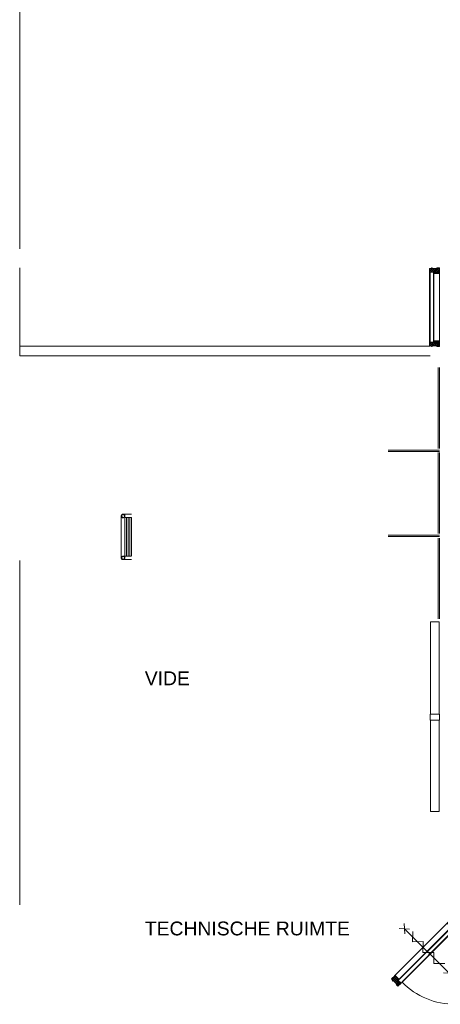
# Model space of a CAD drawing. Header units: millimetres. Extents: x -117530 to 51532, y -61772 to 24900.
# Tile 25 of 175: x -78150 to -73225, y -12668 to -1141. Entities that reach past the tile are written whole.
import ezdxf

# ---------------------------------------------------------------- set-up
doc = ezdxf.new("R2010")
doc.units = ezdxf.units.MM
doc.header["$LTSCALE"] = 254
for name, color, linetype, lineweight in [('0.01 None', 7, 'Continuous', 0), ('HATCH_REACTORS', 7, 'Continuous', 0), ('LAYER21', 7, 'Continuous', 0), ('LAYER28', 7, 'Continuous', 0), ('LAYER30', 7, 'Continuous', 0), ('LAYER31', 7, 'Continuous', 0), ('LAYER32', 7, 'Continuous', 0), ('LAYER49', 7, 'Continuous', 0), ('tekst', 7, 'Continuous', 0)]:
    doc.layers.add(name, color=color, linetype=linetype, lineweight=lineweight)
doc.styles.add('Arial', font='Arial')
pattern_1 = [(135, (11.314, 11.314), (11.3137084, 11.3137086), [])]
pattern_2 = [(45.000001, (11.314, -11.314), (11.3137087, -11.3137083), [])]

# ---------------------------------------------------------------- blocks, each defined once
blk = doc.blocks.new('H31A2-HO')
at = {"layer": 'HATCH_REACTORS', "linetype": 'Continuous', "lineweight": 0}
h = blk.add_hatch(dxfattribs=at)
h.set_pattern_fill('ARKEY_normaala_26', style=0, pattern_type=2)
h.set_pattern_definition(pattern_2)
h.paths.add_polyline_path([(0, 0), (0, 30), (9, 30), (9, 83), (0, 83), (0, 94), (9, 94), (9, 114), (50, 114), (50, 63), (67, 63), (67, 0)])
at = {"layer": 'LAYER31', "linetype": 'Continuous', "lineweight": 0}
h = blk.add_hatch(dxfattribs=at)
h.set_pattern_fill('ARKEY_normaala_23', style=0, pattern_type=2)
h.set_pattern_definition(pattern_1)
h.paths.add_polyline_path([(0, 0), (0, 30), (9, 30), (9, 83), (0, 83), (0, 94), (9, 94), (9, 114), (50, 114), (50, 63), (67, 63), (67, 0)])
at = {"layer": 'HATCH_REACTORS', "color": 1, "lineweight": 0, "flags": 128}
blk.add_lwpolyline([(0, 0), (0, 30), (9, 30), (9, 83), (0, 83), (0, 94), (9, 94), (9, 114), (50, 114), (50, 63), (67, 63), (67, 0)], close=True, dxfattribs=at)
at = {"layer": 'LAYER31', "color": 7, "linetype": 'Continuous', "lineweight": 0, "flags": 128}
blk.add_lwpolyline([(0, 0), (0, 30), (9, 30), (9, 83), (0, 83), (0, 94), (9, 94), (9, 114), (50, 114), (50, 63), (67, 63), (67, 0)], close=True, dxfattribs=at)
blk = doc.blocks.new('LYA---HO')
at = {"layer": 'LAYER31', "color": 1}
blk.add_blockref('H31A2-HO', (0, 0), dxfattribs=at)
blk = doc.blocks.new('RYA---HO')
at = {"layer": 'LAYER31', "color": 17, "xscale": -1, "rotation": 5.600800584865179e-05}
blk.add_blockref('H31A2-HO', (0, 0), dxfattribs=at)
blk = doc.blocks.new('RR042')
at = {"layer": 'HATCH_REACTORS', "linetype": 'Continuous', "lineweight": 0}
h = blk.add_hatch(dxfattribs=at)
h.set_pattern_fill('ARKEY_normaala_30', style=0, pattern_type=2)
h.set_pattern_definition([(135, (0.05657, 0.05657), (0.05656854, 0.05656854), [])])
edge = h.paths.add_edge_path()
edge.add_arc((0, 0), 21.2, 90, 180)
edge.add_arc((0, 0), 21.2, 180, 270)
edge.add_arc((0, 0), 21.2, 270, 360)
edge.add_arc((0, 0), 21.2, 360, 450)
edge.add_line((0, 21), (0, 17))
edge.add_arc((0, 0), 17.2, 90, 180)
edge.add_arc((0, 0), 17.2, 180, 270)
edge.add_arc((0, 0), 17.2, 270, 360)
edge.add_arc((0, 0), 17.2, 0, 90)
edge.add_line((0, 17), (0, 21))
at = {"layer": 'HATCH_REACTORS', "color": 1, "lineweight": 0}
blk.add_lwpolyline([(0, 21, 0.414214), (-21, 0, 0.414214), (0, -21, 0.414214), (21, 0, 0.414214), (0, 21), (0, 17, 0.414214), (-17, 0, 0.414214), (0, -17, 0.414214), (17, 0, 0.414214), (0, 17)], format="xyb", close=True, dxfattribs=at)
at = {"layer": 'LAYER28', "color": 1, "linetype": 'Continuous', "lineweight": 0}
for radius in [21.2, 17.2]:
    blk.add_circle((0, 0), radius, dxfattribs=at)
blk = doc.blocks.new('Q21B5')
at = {"layer": 'LAYER21', "color": 1, "linetype": 'Continuous', "lineweight": 0}
blk.add_line((0, 50), (0, -50), dxfattribs=at)
blk = doc.blocks.new('Group-110-1')
at = {"layer": 'tekst', "color": 1, "char_height": 162, "attachment_point": 7, "line_spacing_factor": 1.338688, "style": 'Arial'}
for s, insert in [('VIDE', (-128317, -260, -28800)), ('TECHNISCHE RUIMTE', (-128317, -3191, -28800))]:
    blk.add_mtext(s, dxfattribs=dict(at, insert=insert))
blk = doc.blocks.new('Group-201-1')
at = {"layer": 'HATCH_REACTORS', "linetype": 'Continuous', "lineweight": 0}
h = blk.add_hatch(dxfattribs=at)
h.set_pattern_fill('ARKEY_normaala_26', style=0, pattern_type=2)
h.set_pattern_definition(pattern_2)
h.paths.add_polyline_path([(-124648, -3080), (-124669, -3059), (-124675, -3065), (-124713, -3028), (-124706, -3021), (-124714, -3014), (-124721, -3020), (-124735, -3006), (-124776, -3047), (-124731, -3091), (-124719, -3079), (-124683, -3116)])
at = {"layer": 'LAYER31', "linetype": 'Continuous', "lineweight": 0}
h = blk.add_hatch(dxfattribs=at)
h.set_pattern_fill('ARKEY_normaala_23', style=0, pattern_type=2)
h.set_pattern_definition(pattern_1)
h.paths.add_polyline_path([(-124648, -3080), (-124669, -3059), (-124675, -3065), (-124713, -3028), (-124706, -3021), (-124714, -3014), (-124721, -3020), (-124735, -3006), (-124776, -3047), (-124731, -3091), (-124719, -3079), (-124683, -3116)])
at = {"layer": 'HATCH_REACTORS', "color": 1, "lineweight": 0, "flags": 128}
blk.add_lwpolyline([(-124648, -3080), (-124669, -3059), (-124675, -3065), (-124713, -3028), (-124706, -3021), (-124714, -3014), (-124721, -3020), (-124735, -3006), (-124776, -3047), (-124731, -3091), (-124719, -3079), (-124683, -3116)], close=True, dxfattribs=at)
at = {"layer": 'LAYER31', "color": 7, "linetype": 'Continuous', "lineweight": 0, "flags": 128}
blk.add_lwpolyline([(-124648, -3080), (-124669, -3059), (-124675, -3065), (-124713, -3028), (-124706, -3021), (-124714, -3014), (-124721, -3020), (-124735, -3006), (-124776, -3047), (-124731, -3091), (-124719, -3079), (-124683, -3116)], close=True, dxfattribs=at)
blk = doc.blocks.new('Group-202-1')
at = {"layer": 'HATCH_REACTORS', "linetype": 'Continuous', "lineweight": 0}
h = blk.add_hatch(dxfattribs=at)
h.set_pattern_fill('ARKEY_normaala_26', style=0, pattern_type=2)
h.set_pattern_definition(pattern_2)
h.paths.add_polyline_path([(-125353, -3785), (-125374, -3764), (-125368, -3758), (-125405, -3720), (-125411, -3726), (-125419, -3719), (-125413, -3712), (-125427, -3698), (-125386, -3657), (-125341, -3702), (-125353, -3714), (-125317, -3750)])
at = {"layer": 'LAYER31', "linetype": 'Continuous', "lineweight": 0}
h = blk.add_hatch(dxfattribs=at)
h.set_pattern_fill('ARKEY_normaala_23', style=0, pattern_type=2)
h.set_pattern_definition(pattern_1)
h.paths.add_polyline_path([(-125353, -3785), (-125374, -3764), (-125368, -3758), (-125405, -3720), (-125411, -3726), (-125419, -3719), (-125413, -3712), (-125427, -3698), (-125386, -3657), (-125341, -3702), (-125353, -3714), (-125317, -3750)])
at = {"layer": 'HATCH_REACTORS', "color": 1, "lineweight": 0, "flags": 128}
blk.add_lwpolyline([(-125353, -3785), (-125374, -3764), (-125368, -3758), (-125405, -3720), (-125411, -3726), (-125419, -3719), (-125413, -3712), (-125427, -3698), (-125386, -3657), (-125341, -3702), (-125353, -3714), (-125317, -3750)], close=True, dxfattribs=at)
at = {"layer": 'LAYER31', "color": 7, "linetype": 'Continuous', "lineweight": 0, "flags": 128}
blk.add_lwpolyline([(-125353, -3785), (-125374, -3764), (-125368, -3758), (-125405, -3720), (-125411, -3726), (-125419, -3719), (-125413, -3712), (-125427, -3698), (-125386, -3657), (-125341, -3702), (-125353, -3714), (-125317, -3750)], close=True, dxfattribs=at)
blk = doc.blocks.new('Group-203-1')
at = {"layer": 'LAYER31', "color": 4, "linetype": 'Continuous', "lineweight": 0}
for p, q in [((-125393, -3664, -28800), (-124776, -3047, -28800)), ((-125348, -3709, -28800), (-124719, -3079, -28800)), ((-124727, -3096, -28800), (-124731, -3091, -28800)), ((-125312, -3745, -28800), (-124683, -3116, -28800)), ((-125344, -3713, -28800), (-125348, -3709, -28800))]:
    blk.add_line(p, q, dxfattribs=at)
at = {"layer": 'LAYER31', "color": 4, "linetype": 'Continuous', "lineweight": 0, "flags": 128}
for points in [[(-124715, -3084), (-124727, -3096), (-124719, -3079), (-124731, -3091), (-124715, -3084), (-124719, -3079)], [(-125356, -3725), (-125344, -3713), (-125360, -3721), (-125348, -3709), (-125356, -3725), (-125360, -3721)]]:
    blk.add_lwpolyline(points, dxfattribs=at)
at = {"layer": 'LAYER31', "color": 4, "linetype": 'Continuous', "lineweight": 0, "elevation": -28800}
blk.add_lwpolyline([(-125305, -3738, 0.414214), (-124061, -3738), (-124683, -3116)], format="xyb", dxfattribs=at)
at = {"layer": 'LAYER49', "color": 4, "linetype": 'Continuous', "lineweight": 0}
for p, q in [((-125334, -3702, -28800), (-124716, -3085, -28800)), ((-124688, -3113, -28800), (-124716, -3085, -28800)), ((-125305, -3731, -28800), (-124688, -3113, -28800)), ((-125327, -3752, -28800), (-125355, -3724, -28800))]:
    blk.add_line(p, q, dxfattribs=at)
at = {"layer": 'LAYER31', "color": 1}
for name in ['Group-201-1', 'Group-202-1']:
    blk.add_blockref(name, (0, 0), dxfattribs=at)
blk = doc.blocks.new('Group-204-1')
at = {"layer": 'LAYER32', "color": 2, "linetype": 'Continuous', "lineweight": 0}
for p, q in [((-125339, -3107, -28800), (-125217, -3114, -28800)), ((-125274, -3172, -28800), (-125281, -3050, -28800)), ((-124759, -3627, -28800), (-125275, -3111, -28800)), ((-124754, -3692, -28800), (-124761, -3570, -28800)), ((-124819, -3627, -28800), (-124697, -3634, -28800))]:
    blk.add_line(p, q, dxfattribs=at)
at = {"layer": 'LAYER32', "color": 2, "linetype": 'Continuous', "lineweight": 0, "flags": 128}
blk.add_lwpolyline([(-124804, -3517), (-124933, -3517), (-124933, -3388), (-125062, -3388), (-125059, -3262), (-125184, -3266), (-125178, -3143)], dxfattribs=at)
at = {"layer": 'LAYER30', "color": 2}
blk.add_blockref('Group-203-1', (0, 0), dxfattribs=at)

msp = doc.modelspace()

# ---------------------------------------------------------------- linework, layer by layer
at = {"layer": 'LAYER21', "color": 2, "linetype": 'Continuous', "lineweight": 0}
for p, q in [((-78150, -3825, -28800), (-78150, 7459, -28800)), ((-78150, -4045, -28800), (-78150, -5075, -28800)), ((-73345, -4965, -28800), (-78150, -4965, -28800)), ((-73345, -5075, -28800), (-78150, -5075, -28800)), ((-76960, -6950, -28800), (-76960, -7440, -28800)), ((-76940, -6930, -28800), (-76840, -6930, -28800)), ((-76920, -6950, -28800), (-76920, -7440, -28800)), ((-76920, -6970, -28800), (-76841, -6970, -28800)), ((-76900, -6970, -28800), (-76900, -7418, -28800)), ((-76880, -6970, -28800), (-76880, -7418, -28800)), ((-76860, -6970, -28800), (-76860, -7418, -28800)), ((-76840, -6970, -28800), (-76840, -7418, -28800)), ((-78150, -11505, -28800), (-78150, -7474, -28800)), ((-76940, -7460, -28800), (-76840, -7460, -28800)), ((-76920, -7420, -28800), (-76841, -7420, -28800)), ((-73340, -9270, -28800), (-73340, -8190, -28800)), ((-73240, -9270, -28800), (-73240, -8190, -28800)), ((-73345, -9270, -28800), (-73345, -9340, -28800)), ((-73235, -9270, -28800), (-73235, -9340, -28800)), ((-73340, -9340, -28800), (-73340, -10410, -28800)), ((-73240, -9340, -28800), (-73240, -10410, -28800))]:
    msp.add_line(p, q, dxfattribs=at)
at = {"layer": 'LAYER31', "color": 2, "linetype": 'Continuous', "lineweight": 0}
for p, q in [((-73350, -4915, -28800), (-73350, -4095, -28800)), ((-73345, -4095, -28800), (-73305, -4095, -28800)), ((-73305, -4095, -28800), (-73299, -4095, -28800)), ((-73300, -4915, -28800), (-73300, -4095, -28800)), ((-73235, -4900, -28800), (-73235, -4114, -28800)), ((-73345, -4915, -28800), (-73305, -4915, -28800)), ((-73305, -4915, -28800), (-73299, -4915, -28800))]:
    msp.add_line(p, q, dxfattribs=at)
at = {"layer": 'LAYER49', "color": 2, "linetype": 'Continuous', "lineweight": 0}
for p, q in [((-73345, -4915, -28800), (-73345, -4099, -28800)), ((-73305, -4915, -28800), (-73305, -4099, -28800)), ((-73250, -6160, -28800), (-73250, -5214, -28800)), ((-73235, -6160, -28800), (-73235, -5214, -28800)), ((-73835, -6180, -28800), (-73235, -6180, -28800)), ((-73835, -6195, -28800), (-73235, -6195, -28800)), ((-73250, -7155, -28800), (-73250, -6209, -28800)), ((-73235, -7155, -28800), (-73235, -6209, -28800)), ((-73835, -7175, -28800), (-73235, -7175, -28800)), ((-73835, -7190, -28800), (-73235, -7190, -28800)), ((-73250, -8155, -28800), (-73250, -7209, -28800)), ((-73235, -8155, -28800), (-73235, -7209, -28800))]:
    msp.add_line(p, q, dxfattribs=at)

# ---------------------------------------------------------------- block references
at = {"layer": '0.01 None', "color": 1}
msp.add_blockref('Group-204-1', (51632, -8672), dxfattribs=at)
at = {"layer": 'LAYER21', "color": 2}
for p, rotation in [((-73290, -8190, -28800), 270), ((-73290, -9270, -28800), 90), ((-73290, -9340, -28800), 270), ((-73290, -10410, -28800), 90)]:
    msp.add_blockref('Q21B5', p, dxfattribs=dict(at, rotation=rotation))
at = {"layer": 'LAYER28', "color": 2}
for p in [(-76939, -6951, -28800), (-76939, -7441, -28800)]:
    msp.add_blockref('RR042', p, dxfattribs=at)
at = {"layer": 'LAYER31', "color": 2, "rotation": 90}
for name, p in [('RYA---HO', (-73236, -4045, -28800)), ('LYA---HO', (-73236, -4967, -28800))]:
    msp.add_blockref(name, p, dxfattribs=at)
at = {"layer": 'tekst', "color": 3}
msp.add_blockref('Group-110-1', (51632, -8672), dxfattribs=at)

doc.saveas('drawing.dxf')
